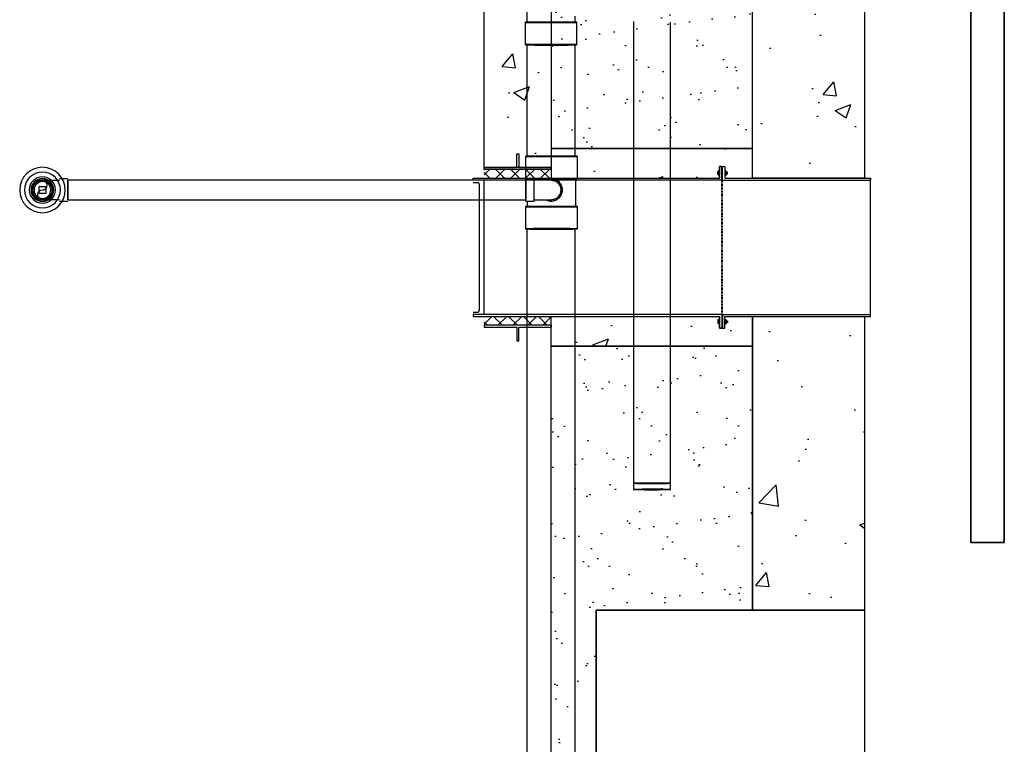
# Model space of a CAD drawing. Header units: inches. Extents: x -17858 to 19778, y -989 to 1044.
# Tile 4 of 25: x -719 to -543, y -668 to -539. Entities that reach past the tile are written whole.
import ezdxf

# ---------------------------------------------------------------- set-up
doc = ezdxf.new("R2010")
doc.units = ezdxf.units.IN
doc.header["$MEASUREMENT"] = 0
doc.linetypes.add('IMPORT-DASHED _3_', pattern=[0.070312, 0.046875, -0.023438])
for name, color, linetype in [('A-DETL', 90, 'Continuous'), ('A-DETL-THIN', 151, 'Continuous'), ('P-PIPE', 3, 'Continuous'), ('P-SANR-FIXT', 6, 'Continuous')]:
    doc.layers.add(name, color=color, linetype=linetype)
doc.layers.add('A-FLOR-PATT', color=9, linetype='Continuous', true_color=0x808080)
doc.layers.add('A-WALL-PATT', color=9, linetype='Continuous', true_color=0x808080)
pattern_1 = [(45, (-2360.2212, -922.7233), (-1.3357247, 1.3357247), []), (135, (-2360.2212, -922.7233), (-1.3357247, -1.3357247), [])]
pattern_2 = [(50, (-817.062, -1537.303), (28.6904, -2.5101), [3, -33]), (355, (-817.062, -1537.303), (-5.55005, 30.0877), [2.4, -26.4]), (100.4514, (-814.671, -1537.512), (23.14035, 27.5776), [2.5496, -28.0457]), (46.1842, (-817.062, -1529.303), (42.6897, -6.6208), [4.5, -49.5]), (96.6356, (-813.505, -1529.854), (37.3865, 38.9647), [3.8244, -42.0686]), (351.184, (-817.062, -1529.303), (37.3865, 38.9647), [3.6, -39.6]), (21, (-813.062, -1531.303), (23.8763, -16.10476), [3, -33]), (326, (-813.062, -1531.303), (9.7326, 29.006), [2.4, -26.4]), (71.4514, (-811.073, -1532.645), (33.6089, 12.90125), [2.5496, -28.0457]), (37.5, (-817.062, -1537.303), (0.48639, 13.31575), [0, -26.08, 0, -26.8, 0, -26.5]), (7.5, (-817.062, -1537.303), (10.52278, 15.77647), [0, -15.28, 0, -25.48, 0, -10.1]), (327.5, (-825.982, -1537.303), (21.3529, -0.9022), [0, -10, 0, -31.2, 0, -41.4]), (317.5, (-829.982, -1537.303), (23.32745, 4.0042), [0, -13, 0, -20.72, 0, -29.4])]

# ---------------------------------------------------------------- blocks, each defined once
blk = doc.blocks.new('Mechanical_Box_H_rvt-1-00_SP_Foundation Drainage Plan-TO FDN_DOC')
at = {"layer": 'A-DETL-THIN'}
for p, q in [((268.08, 1481.16), (268.08, 905.21)), ((268.08, 905.21), (268.08, 1481.16)), ((274.08, 905.21), (274.08, 1475.16)), ((274.08, 1475.16), (274.08, 905.21)), ((268.08, 905.21), (268.08, 905.16)), ((268.08, 905.16), (268.08, 905.21)), ((268.08, 905.16), (274.08, 905.16)), ((274.08, 905.16), (268.08, 905.16)), ((274.08, 905.16), (274.08, 905.21)), ((274.08, 905.21), (274.08, 905.16))]:
    blk.add_line(p, q, dxfattribs=at)
at = {"layer": 'P-PIPE'}
for p, q in [((188.69, 1003.17), (188.69, 998.18)), ((197.37, 998.19), (197.37, 999.26)), ((188.39, 998.18), (188.39, 994.2)), ((197.66, 994.2), (197.66, 998.17)), ((188.72, 994.16), (188.72, 974.21)), ((197.34, 974.24), (197.34, 994.16)), ((188.72, 961.24), (188.72, 713.98)), ((197.34, 713.98), (197.34, 961.24))]:
    blk.add_line(p, q, dxfattribs=at)
at = {"layer": 'P-PIPE', "lineweight": -3}
for p, q in [((207.76, 998.33), (207.76, 914.66)), ((214.39, 914.66), (214.39, 998.21)), ((188.46, 974.22), (188.46, 970.24)), ((197.73, 970.24), (197.73, 974.22)), ((106.64, 970.19), (105.14, 970.19)), ((188.53, 968.21), (188.53, 970.19)), ((190.03, 970.19), (188.53, 970.19)), ((188.76, 970.24), (188.76, 970.18)), ((190.03, 966.23), (190.03, 970.19)), ((193.09, 970.19), (193.09, 970.19)), ((193.09, 970.19), (193.09, 970.19)), ((193.09, 970.19), (193.09, 970.19)), ((197.44, 965.23), (197.44, 970.24)), ((188.53, 969.96), (106.64, 969.96)), ((106.64, 969.96), (106.64, 968.21)), ((106.64, 968.21), (106.64, 969.96)), ((188.53, 969.96), (188.53, 968.21)), ((190.06, 969.96), (190.03, 969.96)), ((190.18, 969.96), (190.06, 969.96)), ((190.31, 969.96), (190.18, 969.96)), ((190.43, 969.96), (190.31, 969.96)), ((190.55, 969.96), (190.43, 969.96)), ((190.67, 969.96), (190.55, 969.96)), ((190.79, 969.96), (190.67, 969.96)), ((190.91, 969.96), (190.79, 969.96)), ((191.02, 969.96), (190.91, 969.96)), ((191.14, 969.96), (191.02, 969.96)), ((191.25, 969.96), (191.14, 969.96)), ((191.36, 969.96), (191.25, 969.96)), ((191.47, 969.96), (191.36, 969.96)), ((191.58, 969.96), (191.47, 969.96)), ((191.68, 969.96), (191.58, 969.96)), ((191.78, 969.96), (191.68, 969.96)), ((191.88, 969.96), (191.78, 969.96)), ((191.98, 969.96), (191.88, 969.96)), ((192.07, 969.96), (191.98, 969.96)), ((192.16, 969.96), (192.07, 969.96)), ((192.25, 969.96), (192.16, 969.96)), ((192.33, 969.96), (192.25, 969.96)), ((192.41, 969.96), (192.33, 969.96)), ((192.48, 969.96), (192.41, 969.96)), ((192.56, 969.96), (192.48, 969.96)), ((192.62, 969.96), (192.56, 969.96)), ((192.69, 969.96), (192.62, 969.96)), ((192.74, 969.96), (192.69, 969.96)), ((192.8, 969.96), (192.74, 969.96)), ((192.85, 969.96), (192.8, 969.96)), ((192.89, 969.96), (192.85, 969.96)), ((192.94, 969.96), (192.89, 969.96)), ((192.97, 969.96), (192.94, 969.96)), ((193, 969.96), (192.97, 969.96)), ((193.03, 969.96), (193, 969.96)), ((193.05, 969.96), (193.03, 969.96)), ((193.07, 969.96), (193.05, 969.96)), ((193.08, 969.96), (193.07, 969.96)), ((193.08, 969.96), (193.09, 969.96)), ((193.09, 969.96), (193.08, 969.96)), ((193.09, 969.96), (193.16, 969.95)), ((193.09, 969.96), (193.09, 969.96)), ((193.16, 969.95), (193.23, 969.95)), ((193.23, 969.95), (193.3, 969.94)), ((193.3, 969.94), (193.37, 969.93)), ((193.37, 969.93), (193.44, 969.92)), ((193.44, 969.92), (193.51, 969.91)), ((193.51, 969.91), (193.58, 969.89)), ((193.58, 969.89), (193.64, 969.87)), ((193.64, 969.87), (193.71, 969.84)), ((193.71, 969.84), (193.78, 969.82)), ((193.78, 969.82), (193.84, 969.79)), ((193.84, 969.79), (193.9, 969.76)), ((193.9, 969.76), (193.96, 969.72)), ((193.96, 969.72), (194.02, 969.69)), ((194.02, 969.69), (194.08, 969.65)), ((194.08, 969.65), (194.14, 969.61)), ((194.14, 969.61), (194.19, 969.57)), ((194.19, 969.57), (194.25, 969.52)), ((194.25, 969.52), (194.3, 969.47)), ((194.3, 969.47), (194.35, 969.43)), ((194.35, 969.43), (194.4, 969.37)), ((194.4, 969.37), (194.44, 969.32)), ((194.44, 969.32), (194.49, 969.27)), ((194.49, 969.27), (194.53, 969.21)), ((194.53, 969.21), (194.57, 969.15)), ((194.57, 969.15), (194.6, 969.09)), ((194.6, 969.09), (194.64, 969.03)), ((194.64, 969.03), (194.67, 968.97)), ((194.67, 968.97), (194.7, 968.9)), ((194.7, 968.9), (194.72, 968.84)), ((194.72, 968.84), (194.75, 968.77)), ((194.75, 968.77), (194.77, 968.71)), ((194.77, 968.71), (194.79, 968.64)), ((194.79, 968.64), (194.81, 968.57)), ((194.81, 968.57), (194.82, 968.5)), ((194.82, 968.5), (194.83, 968.43)), ((194.83, 968.43), (194.84, 968.36)), ((194.84, 968.36), (194.84, 968.29)), ((105.14, 968.21), (105.14, 968.21)), ((105.14, 968.21), (105.14, 968.21)), ((105.14, 968.21), (105.14, 968.21)), ((105.14, 968.21), (105.14, 968.21)), ((106.64, 968.21), (106.64, 966.46)), ((106.64, 966.46), (106.64, 968.21)), ((106.64, 968.21), (106.64, 968.21)), ((106.64, 968.21), (106.64, 968.21)), ((188.53, 968.21), (188.53, 966.46)), ((188.53, 966.23), (188.53, 968.21)), ((188.53, 968.21), (188.53, 968.21)), ((188.53, 968.21), (188.53, 968.21)), ((190.03, 968.21), (190.03, 968.21)), ((190.03, 968.21), (190.03, 968.21)), ((190.03, 968.21), (190.03, 968.21)), ((190.03, 968.21), (190.03, 968.21)), ((193.79, 966.6), (193.73, 966.58)), ((193.86, 966.63), (193.79, 966.6)), ((193.92, 966.66), (193.86, 966.63)), ((193.98, 966.7), (193.92, 966.66)), ((194.04, 966.73), (193.98, 966.7)), ((194.1, 966.77), (194.04, 966.73)), ((194.15, 966.81), (194.1, 966.77)), ((194.21, 966.86), (194.15, 966.81)), ((194.26, 966.9), (194.21, 966.86)), ((194.31, 966.95), (194.26, 966.9)), ((194.36, 967), (194.31, 966.95)), ((194.41, 967.05), (194.36, 967)), ((194.45, 967.11), (194.41, 967.05)), ((194.5, 967.16), (194.45, 967.11)), ((194.54, 967.22), (194.5, 967.16)), ((194.58, 967.28), (194.54, 967.22)), ((194.61, 967.34), (194.58, 967.28)), ((194.65, 967.4), (194.61, 967.34)), ((194.68, 967.46), (194.65, 967.4)), ((194.71, 967.52), (194.68, 967.46)), ((194.73, 967.59), (194.71, 967.52)), ((194.75, 967.66), (194.73, 967.59)), ((194.78, 967.72), (194.75, 967.66)), ((194.79, 967.79), (194.78, 967.72)), ((194.81, 967.86), (194.79, 967.79)), ((194.82, 967.93), (194.81, 967.86)), ((194.83, 968), (194.82, 967.93)), ((194.84, 968.07), (194.83, 968)), ((194.84, 968.29), (194.84, 968.22)), ((194.84, 968.22), (194.84, 968.21)), ((194.84, 968.21), (194.84, 968.14)), ((194.84, 968.14), (194.84, 968.07)), ((105.14, 966.23), (106.64, 966.23)), ((106.64, 966.46), (188.53, 966.46)), ((188.46, 965.23), (188.46, 961.26)), ((188.53, 966.23), (190.03, 966.23)), ((188.76, 966.23), (188.76, 965.23)), ((190.03, 966.46), (190.15, 966.46)), ((190.15, 966.46), (190.27, 966.46)), ((190.27, 966.46), (190.39, 966.46)), ((190.39, 966.46), (190.52, 966.46)), ((190.52, 966.46), (190.64, 966.46)), ((190.64, 966.46), (190.76, 966.46)), ((190.76, 966.46), (190.87, 966.46)), ((190.87, 966.46), (190.99, 966.46)), ((190.99, 966.46), (191.11, 966.46)), ((191.11, 966.46), (191.22, 966.46)), ((191.22, 966.46), (191.33, 966.46)), ((191.33, 966.46), (191.44, 966.46)), ((191.44, 966.46), (191.55, 966.46)), ((191.55, 966.46), (191.65, 966.46)), ((191.65, 966.46), (191.76, 966.46)), ((191.76, 966.46), (191.86, 966.46)), ((191.86, 966.46), (191.95, 966.46)), ((191.95, 966.46), (192.05, 966.46)), ((192.05, 966.46), (192.14, 966.46)), ((192.14, 966.46), (192.23, 966.46)), ((192.23, 966.46), (192.31, 966.46)), ((192.31, 966.46), (192.39, 966.46)), ((192.39, 966.46), (192.46, 966.46)), ((192.46, 966.46), (192.54, 966.46)), ((192.54, 966.46), (192.61, 966.46)), ((192.61, 966.46), (192.67, 966.46)), ((192.67, 966.46), (192.73, 966.46)), ((192.73, 966.46), (192.78, 966.46)), ((192.78, 966.46), (192.84, 966.46)), ((192.84, 966.46), (192.88, 966.46)), ((192.88, 966.46), (192.92, 966.46)), ((192.92, 966.46), (192.96, 966.46)), ((192.96, 966.46), (193, 966.46)), ((193, 966.46), (193.02, 966.46)), ((193.02, 966.46), (193.05, 966.46)), ((193.05, 966.46), (193.06, 966.46)), ((193.06, 966.46), (193.08, 966.46)), ((193.08, 966.46), (193.09, 966.46)), ((193.11, 966.46), (193.09, 966.46)), ((193.09, 966.46), (193.09, 966.46)), ((193.09, 966.46), (193.09, 966.46)), ((193.09, 966.23), (193.09, 966.23)), ((193.18, 966.46), (193.11, 966.46)), ((193.25, 966.46), (193.18, 966.46)), ((193.32, 966.47), (193.25, 966.46)), ((193.39, 966.48), (193.32, 966.47)), ((193.46, 966.49), (193.39, 966.48)), ((193.53, 966.51), (193.46, 966.49)), ((193.6, 966.53), (193.53, 966.51)), ((193.66, 966.55), (193.6, 966.53)), ((193.73, 966.58), (193.66, 966.55)), ((197.73, 961.25), (197.73, 965.23))]:
    blk.add_line(p, q, dxfattribs=at)
at = {"layer": 'P-PIPE', "lineweight": -3, "flags": 128}
for points in [[(100.33, 968.21), (100.33, 968.28), (100.33, 968.35), (100.34, 968.42), (100.35, 968.48), (100.36, 968.55), (100.38, 968.62), (100.4, 968.69), (100.42, 968.76), (100.44, 968.82), (100.47, 968.89), (100.49, 968.95), (100.53, 969.01), (100.56, 969.08), (100.6, 969.14), (100.63, 969.19), (100.67, 969.25), (100.72, 969.31), (100.76, 969.36), (100.81, 969.41), (100.86, 969.46), (100.91, 969.51), (100.96, 969.55), (101.02, 969.6), (101.07, 969.64), (101.13, 969.68), (101.19, 969.72), (101.25, 969.75), (101.32, 969.78), (101.38, 969.81), (101.44, 969.84), (101.51, 969.86), (101.58, 969.88), (101.64, 969.9), (101.71, 969.92), (101.78, 969.93), (101.85, 969.94), (101.92, 969.95), (101.99, 969.95), (102.06, 969.96), (102.08, 969.96)], [(102.08, 969.96), (102.15, 969.95), (102.22, 969.95), (102.29, 969.94), (102.36, 969.93), (102.43, 969.92), (102.49, 969.91), (102.56, 969.89), (102.63, 969.87), (102.69, 969.84), (102.76, 969.82), (102.82, 969.79), (102.89, 969.76), (102.95, 969.72), (103.01, 969.69), (103.07, 969.65), (103.12, 969.61), (103.18, 969.57), (103.23, 969.52), (103.28, 969.47), (103.33, 969.43), (103.38, 969.37), (103.43, 969.32), (103.47, 969.27), (103.51, 969.21), (103.55, 969.15), (103.59, 969.09), (103.62, 969.03), (103.65, 968.97), (103.68, 968.91), (103.71, 968.84), (103.73, 968.77), (103.75, 968.71), (103.77, 968.64), (103.79, 968.57), (103.8, 968.5), (103.81, 968.43), (103.82, 968.36), (103.83, 968.3), (103.83, 968.23), (103.83, 968.21)], [(102.08, 969.96), (102.08, 969.96), (102.09, 969.96), (102.1, 969.96), (102.12, 969.96), (102.14, 969.96), (102.17, 969.96), (102.2, 969.96), (102.23, 969.96), (102.27, 969.96), (102.32, 969.96), (102.37, 969.96), (102.42, 969.96), (102.48, 969.96), (102.55, 969.96), (102.61, 969.96), (102.68, 969.96), (102.76, 969.96), (102.84, 969.96), (102.92, 969.96), (103.01, 969.96), (103.1, 969.96), (103.19, 969.96), (103.29, 969.96), (103.38, 969.96), (103.49, 969.96), (103.59, 969.96), (103.7, 969.96), (103.81, 969.96), (103.92, 969.96), (104.03, 969.96), (104.15, 969.96), (104.26, 969.96), (104.38, 969.96), (104.5, 969.96), (104.62, 969.96), (104.74, 969.96), (104.86, 969.96), (104.99, 969.96), (105.11, 969.96), (105.14, 969.96)], [(102.08, 966.46), (102.01, 966.46), (101.94, 966.46), (101.87, 966.47), (101.8, 966.48), (101.73, 966.49), (101.66, 966.51), (101.59, 966.52), (101.53, 966.55), (101.46, 966.57), (101.4, 966.59), (101.33, 966.62), (101.27, 966.65), (101.21, 966.69), (101.15, 966.72), (101.09, 966.76), (101.03, 966.8), (100.98, 966.85), (100.92, 966.89), (100.87, 966.94), (100.82, 966.99), (100.77, 967.04), (100.73, 967.09), (100.69, 967.15), (100.64, 967.2), (100.61, 967.26), (100.57, 967.32), (100.53, 967.38), (100.5, 967.44), (100.47, 967.51), (100.45, 967.57), (100.42, 967.64), (100.4, 967.7), (100.38, 967.77), (100.37, 967.84), (100.35, 967.91), (100.34, 967.98), (100.33, 968.05), (100.33, 968.12), (100.33, 968.19), (100.33, 968.21)], [(103.83, 968.21), (103.83, 968.14), (103.82, 968.07), (103.82, 968), (103.81, 967.93), (103.79, 967.86), (103.78, 967.79), (103.76, 967.72), (103.74, 967.66), (103.72, 967.59), (103.69, 967.52), (103.66, 967.46), (103.63, 967.4), (103.6, 967.34), (103.56, 967.28), (103.52, 967.22), (103.48, 967.16), (103.44, 967.11), (103.39, 967.05), (103.35, 967), (103.3, 966.95), (103.25, 966.9), (103.19, 966.86), (103.14, 966.81), (103.08, 966.77), (103.02, 966.73), (102.96, 966.7), (102.9, 966.66), (102.84, 966.63), (102.78, 966.6), (102.71, 966.58), (102.65, 966.55), (102.58, 966.53), (102.51, 966.51), (102.44, 966.49), (102.38, 966.48), (102.31, 966.47), (102.24, 966.46), (102.17, 966.46), (102.1, 966.46), (102.08, 966.46)], [(105.14, 966.46), (105.02, 966.46), (104.9, 966.46), (104.77, 966.46), (104.65, 966.46), (104.53, 966.46), (104.41, 966.46), (104.29, 966.46), (104.18, 966.46), (104.06, 966.46), (103.95, 966.46), (103.84, 966.46), (103.73, 966.46), (103.62, 966.46), (103.51, 966.46), (103.41, 966.46), (103.31, 966.46), (103.21, 966.46), (103.12, 966.46), (103.03, 966.46), (102.94, 966.46), (102.86, 966.46), (102.78, 966.46), (102.7, 966.46), (102.63, 966.46), (102.56, 966.46), (102.5, 966.46), (102.44, 966.46), (102.38, 966.46), (102.33, 966.46), (102.29, 966.46), (102.24, 966.46), (102.21, 966.46), (102.17, 966.46), (102.15, 966.46), (102.12, 966.46), (102.1, 966.46), (102.09, 966.46), (102.08, 966.46), (102.08, 966.46), (102.08, 966.46)]]:
    blk.add_lwpolyline(points, dxfattribs=at)
at = {"layer": 'P-PIPE', "lineweight": -3}
for centre, radius, start, end in [((102.08, 968.21), 1.98, 360, 180), ((102.08, 968.21), 1.98, 360, 180), ((193.09, 968.21), 1.98, 360, 117.8363), ((102.08, 968.21), 1.75, 0, 180), ((102.08, 968.21), 1.75, 360, 180), ((102.08, 969.08), 0.875, 270, 90), ((193.09, 968.21), 1.75, 0, 90), ((193.09, 968.21), 1.75, 360, 89.9922), ((102.08, 968.21), 1.98, 180, 360), ((102.08, 968.21), 1.98, 180, 360), ((102.08, 968.21), 1.75, 180, 0), ((102.08, 968.21), 1.75, 180, 360), ((102.08, 967.33), 0.875, 90, 270), ((193.09, 968.21), 1.98, 242.1636, 360), ((193.09, 968.21), 1.75, 270, 0), ((193.09, 968.21), 1.75, 270.0078, 360)]:
    blk.add_arc(centre, radius, start, end, dxfattribs=at)
at = {"layer": 'P-PIPE'}
for centre, major_axis, ratio, start_param, end_param in [((193.03, 998.18), (-4.63, 0), 0.010234, 5.497816, 6.283185), ((193.03, 998.18), (-4.63, 0), 0.010234, 0.000028, 2.356223), ((193.03, 998.18), (-4.34, 0), 0.010234, 5.497816, 6.283185), ((193.03, 998.18), (-4.34, 0), 0.010234, 0.000028, 2.356223), ((193.03, 998.18), (-4.63, 0), 0.010234, 3.141621, 5.497816), ((193.03, 998.18), (-4.34, 0), 0.010234, 3.141621, 5.497816), ((193.03, 998.18), (-4.34, 0), 0.010234, 2.356223, 3.141593), ((193.03, 998.18), (-4.63, 0), 0.010234, 2.356223, 3.141593), ((193.03, 994.2), (-4.63, 0), 0.010234, 5.497816, 6.283185), ((193.03, 994.2), (-4.63, 0), 0.010234, 0.000028, 2.356223), ((193.03, 994.16), (4.31, 0), 0.010416, 1.570796, 3.141593), ((193.03, 994.16), (4.31, 0), 0.010416, 3.141593, 4.712389), ((193.03, 994.2), (-4.63, 0), 0.010234, 3.141621, 5.497816), ((193.03, 994.16), (4.31, 0), 0.010416, 0, 1.570796), ((193.03, 994.16), (4.31, 0), 0.010416, 4.712389, 6.283185), ((193.03, 994.2), (-4.63, 0), 0.010234, 2.356223, 3.141593)]:
    blk.add_ellipse(centre, major_axis=major_axis, ratio=ratio, start_param=start_param, end_param=end_param, dxfattribs=at)
at = {"layer": 'P-PIPE', "lineweight": -3}
for centre, major_axis, ratio, start_param, end_param in [((193.1, 974.22), (-4.63, 0), 0.010372, 4.717068, 6.282416), ((193.1, 974.22), (-4.63, 0), 0.010372, 0, 1.566136), ((193.1, 974.22), (-4.63, 0), 0.010372, 4.71162, 4.717068), ((193.1, 974.22), (-4.63, 0), 0.010372, 3.141593, 4.71162), ((193.1, 974.22), (-4.63, 0), 0.010372, 1.570027, 3.140824), ((193.1, 970.24), (-4.63, 0), 0.010372, 4.716976, 6.282416), ((193.1, 970.24), (-4.63, 0), 0.010372, 0, 1.566228), ((193.1, 970.24), (-4.34, 0), 0.010372, 4.717287, 6.282416), ((193.1, 970.24), (-4.34, 0), 0.010372, 0, 1.565917), ((193.1, 970.24), (-4.63, 0), 0.010372, 4.71162, 4.716976), ((193.1, 970.24), (-4.34, 0), 0.010372, 4.71162, 4.717287), ((193.1, 970.24), (-4.63, 0), 0.010372, 1.570027, 3.140824), ((193.1, 970.24), (-4.63, 0), 0.010372, 3.141593, 4.71162), ((193.1, 970.24), (-4.34, 0), 0.010372, 3.141593, 4.71162), ((193.1, 970.24), (-4.34, 0), 0.010372, 1.570027, 3.140824), ((193.09, 968.21), (0, 1.75), 1, 3.141479, 6.283072), ((193.1, 965.23), (-4.63, 0), 0.010372, 4.716861, 6.282416), ((193.1, 965.23), (-4.63, 0), 0.010372, 0, 1.566344), ((193.1, 965.23), (-4.34, 0), 0.010372, 4.717164, 6.282416), ((193.1, 965.23), (-4.34, 0), 0.010372, 0, 1.566041), ((193.1, 965.23), (-4.34, 0), 0.010372, 4.71162, 4.717164), ((193.1, 965.23), (-4.63, 0), 0.010372, 4.71162, 4.716861), ((193.1, 965.23), (-4.34, 0), 0.010372, 1.570027, 3.140824), ((193.1, 965.23), (-4.63, 0), 0.010372, 1.570027, 3.140824), ((193.1, 965.23), (-4.34, 0), 0.010372, 3.141593, 4.71162), ((193.1, 965.23), (-4.63, 0), 0.010372, 3.141593, 4.71162), ((193.1, 961.26), (-4.63, 0), 0.010372, 4.716769, 6.282416), ((193.1, 961.26), (-4.63, 0), 0.010372, 4.71162, 4.716769), ((193.1, 961.26), (-4.63, 0), 0.010372, 3.141593, 4.71162), ((193.1, 961.26), (-4.63, 0), 0.010372, 0, 1.566436), ((193.1, 961.26), (-4.63, 0), 0.010372, 1.570027, 3.140824), ((211.08, 915.78), (3.31, 0), 0.010416, 1.570796, 3.141593), ((211.08, 915.78), (3.31, 0), 0.010416, 3.141593, 4.712389), ((211.08, 915.78), (3.31, 0), 0.010416, 0, 1.570796), ((211.08, 915.78), (3.31, 0), 0.010416, 4.712389, 6.283185), ((211.08, 914.66), (3.31, 0), 0.010416, 1.570796, 3.141593), ((211.08, 914.66), (3.31, 0), 0.010416, 1.570796, 3.141593), ((211.08, 914.66), (3.31, 0), 0.010416, 3.141593, 4.712389), ((211.08, 914.66), (3.31, 0), 0.010416, 3.141593, 4.712389), ((211.08, 914.66), (3.31, 0), 0.010416, 0, 1.570796), ((211.08, 914.66), (3.31, 0), 0.010416, 0, 1.570796), ((211.08, 914.66), (3.31, 0), 0.010416, 4.712389, 6.283185), ((211.08, 914.66), (3.31, 0), 0.010416, 4.712389, 6.283185)]:
    blk.add_ellipse(centre, major_axis=major_axis, ratio=ratio, start_param=start_param, end_param=end_param, dxfattribs=at)
at = {"layer": 'P-SANR-FIXT', "lineweight": -3}
for p, q in [((101.48, 967.61), (101.48, 968.81)), ((101.48, 968.81), (102.68, 968.81)), ((102.68, 968.81), (102.68, 967.61)), ((102.68, 967.61), (101.48, 967.61))]:
    blk.add_line(p, q, dxfattribs=at)
for radius, start, end in [(4.06, 0, 180), (4.06, 0, 180), (4.06, 0, 180), (4.06, 0, 180), (3.21, 0, 180), (3.21, 0, 180), (2.35, 0, 180), (2.35, 0, 180), (2.03, 0, 180), (2.03, 0, 180), (1.5, 0, 180), (1.5, 0, 180), (4.06, 180, 0), (4.06, 180, 0), (4.06, 180, 0), (4.06, 180, 0), (3.21, 180, 0), (3.21, 180, 0), (2.35, 180, 0), (2.35, 180, 0), (2.03, 180, 0), (2.03, 180, 0), (1.5, 180, 0), (1.5, 180, 0)]:
    blk.add_arc((102.08, 968.21), radius, start, end, dxfattribs=at)

msp = doc.modelspace()

# ---------------------------------------------------------------- hatches: boundary and pattern name
at = {"layer": 'A-FLOR-PATT', "lineweight": -3}
h = msp.add_hatch(color=8, dxfattribs=at)
h.paths.add_polyline_path([(-593.3537, -564.7788), (-593.3537, -565.8118), (-593.512, -565.8118), (-593.512, -564.7788)])
h.paths.add_polyline_path([(-593.512, -566.1335), (-593.3537, -566.1335), (-593.3537, -567.2503), (-593.512, -567.2503), (-593.512, -566.8516)])
h = msp.add_hatch(dxfattribs=at)
h.set_pattern_fill('FP_3', color=8, style=0, pattern_type=2)
h.set_pattern_definition(pattern_1)
h.paths.add_polyline_path([(-629.6499, -566.8744), (-635.9847, -566.8744), (-635.9847, -565.3067), (-623.9847, -565.3067), (-623.9847, -566.8744), (-628.519, -566.8744)])
h = msp.add_hatch(color=8, dxfattribs=at)
h.paths.add_polyline_path([(-593.3537, -593.7217), (-593.3537, -592.6887), (-593.512, -592.6887), (-593.512, -593.7217)])
h.paths.add_polyline_path([(-593.512, -592.367), (-593.3537, -592.367), (-593.3537, -591.2503), (-593.512, -591.2503), (-593.512, -591.6489)])
h = msp.add_hatch(dxfattribs=at)
h.set_pattern_fill('FP_3', color=8, style=0, pattern_type=2)
h.set_pattern_definition(pattern_1)
h.paths.add_polyline_path([(-629.6499, -591.6261), (-635.9847, -591.6261), (-635.9847, -593.1938), (-623.9847, -593.1938), (-623.9847, -591.6261), (-628.519, -591.6261)])
at = {"layer": 'A-WALL-PATT', "lineweight": -3, "transparency": 33554559}
h = msp.add_hatch(dxfattribs=at)
h.set_pattern_fill('AR-CONC', color=8, scale=4, style=0)
h.set_pattern_definition(pattern_2)
h.paths.add_polyline_path([(-587.9847, -566.8753), (-587.9847, -519.6253), (-567.9847, -519.6253), (-567.9847, -566.8753)])
h = msp.add_hatch(dxfattribs=at)
h.set_pattern_fill('AR-CONC', color=8, scale=4, style=0)
h.set_pattern_definition(pattern_2)
h.paths.add_polyline_path([(-635.9847, -564.9613), (-635.9847, -521.5392), (-623.9847, -521.5392), (-623.9847, -564.9613)])
h = msp.add_hatch(dxfattribs=at)
h.set_pattern_fill('AR-SAND', color=8, scale=5, style=0)
h.set_pattern_definition([(37.5, (-287.665, -1184.06), (-0.31497, 9.63412), [0, -7.6, 0, -8.5, 0, -8.125]), (7.5, (-287.665, -1184.06), (8.84888, 14.11073), [0, -4.1, 0, -6.85, 0, -2.625]), (327.5, (-293.815, -1184.06), (15.57071, 0.0283), [0, -2.5, 0, -9, 0, -11.75]), (317.5, (-293.815, -1184.06), (15.03063, 4.38838), [0, -1.25, 0, -5.9, 0, -6.75])])
h.paths.add_polyline_path([(-587.9847, -561.5753), (-587.9847, -524.9253), (-623.9846, -524.9252), (-623.9846, -561.5753)])
h = msp.add_hatch(dxfattribs=at)
h.set_pattern_fill('AR-CONC', color=8, scale=4, style=0)
h.set_pattern_definition(pattern_2)
h.paths.add_polyline_path([(-623.9847, -561.5753), (-623.9847, -566.8753), (-593.8887, -566.8753), (-593.8887, -564.7703), (-592.977, -564.7703), (-592.977, -566.8753), (-587.9847, -566.8753), (-587.9847, -561.5753)])
h = msp.add_hatch(dxfattribs=at)
h.set_pattern_fill('AR-CONC', color=8, scale=4, style=0)
h.set_pattern_definition(pattern_2)
h.paths.add_polyline_path([(-623.9847, -596.9253), (-623.9847, -591.6253), (-593.8887, -591.6253), (-593.8887, -593.7302), (-592.977, -593.7302), (-592.977, -591.6253), (-587.9847, -591.6253), (-587.9847, -596.9253)])
h = msp.add_hatch(dxfattribs=at)
h.set_pattern_fill('AR-CONC', color=8, scale=4, style=0)
h.set_pattern_definition(pattern_2)
h.paths.add_polyline_path([(-587.9847, -644.0967), (-587.9847, -591.6253), (-567.9847, -591.6253), (-567.9847, -644.0967)])
h = msp.add_hatch(dxfattribs=at)
h.set_pattern_fill('AR-SAND', color=8, scale=5, style=0)
h.set_pattern_definition([(37.5, (-817.062, -1537.303), (-0.314967, 9.63412), [0, -7.6, 0, -8.5, 0, -8.125]), (7.5, (-817.062, -1537.303), (8.84888, 14.11073), [0, -4.1, 0, -6.85, 0, -2.625]), (327.5, (-823.212, -1537.303), (15.57071, 0.028295), [0, -2.5, 0, -9, 0, -11.75]), (317.5, (-823.212, -1537.303), (15.03063, 4.38838), [0, -1.25, 0, -5.9, 0, -6.75])])
h.paths.add_polyline_path([(-623.9847, -596.9253), (-587.9849, -596.9253), (-587.9849, -644.0967), (-615.9849, -644.0967), (-615.9849, -686.0967), (-623.9849, -686.0967)])

# ---------------------------------------------------------------- linework, layer by layer
at = {"layer": 'A-DETL', "lineweight": -3}
for p, q in [((-630.173, -564.9613), (-630.173, -562.5536)), ((-630.173, -562.5536), (-629.7963, -562.5536)), ((-629.7963, -562.5536), (-629.7963, -564.9613)), ((-635.9847, -564.9613), (-630.173, -564.9613)), ((-635.9847, -565.3067), (-635.9847, -564.9613)), ((-629.7963, -564.9613), (-623.9847, -564.9613)), ((-623.9847, -565.3067), (-623.9847, -564.9613)), ((-593.512, -564.7703), (-593.8887, -564.7703)), ((-593.8887, -564.7703), (-593.8887, -566.8753)), ((-593.512, -567.2503), (-593.512, -564.7703)), ((-593.512, -564.7788), (-593.3537, -564.7788)), ((-593.3537, -567.2503), (-593.3537, -564.7703)), ((-593.3537, -564.7703), (-592.977, -564.7703)), ((-592.977, -564.7703), (-592.977, -566.8753)), ((-637.9847, -566.8753), (-593.8887, -566.8753)), ((-637.9847, -567.2503), (-637.9847, -566.8753)), ((-623.9847, -565.3067), (-635.9847, -565.3067)), ((-594.2153, -566.2224), (-594.2153, -565.7228)), ((-593.9527, -565.6365), (-594.1811, -565.6365)), ((-594.1811, -565.8092), (-593.9527, -565.8092)), ((-594.1811, -566.1361), (-593.9527, -566.1361)), ((-593.9527, -566.3087), (-594.1811, -566.3087)), ((-593.9527, -566.4677), (-593.9527, -565.4639)), ((-593.9527, -565.4639), (-593.8887, -565.4639)), ((-593.8887, -566.4677), (-593.9527, -566.4677)), ((-593.3537, -565.8118), (-593.512, -565.8118)), ((-593.512, -566.1335), (-593.3537, -566.1335)), ((-592.977, -565.4639), (-592.913, -565.4639)), ((-592.913, -566.4677), (-592.977, -566.4677)), ((-592.977, -566.8753), (-566.9297, -566.8753)), ((-592.913, -565.4639), (-592.913, -566.4677)), ((-592.913, -565.6229), (-592.6811, -565.6229)), ((-592.6811, -565.7956), (-592.913, -565.7956)), ((-592.6811, -566.1224), (-592.913, -566.1224)), ((-592.913, -566.2951), (-592.6811, -566.2951)), ((-592.6469, -565.7092), (-592.6469, -566.2088)), ((-592.6298, -565.8251), (-592.6469, -565.7955)), ((-592.6469, -566.0927), (-592.6298, -566.1225)), ((-592.616, -565.7955), (-592.6298, -565.8251)), ((-592.6298, -566.1225), (-592.6146, -566.0951)), ((-592.5988, -565.8251), (-592.616, -565.7955)), ((-592.6146, -566.0951), (-592.5988, -566.1225)), ((-592.585, -565.7955), (-592.5988, -565.8251)), ((-592.5988, -566.1225), (-592.5836, -566.0951)), ((-592.5679, -565.8251), (-592.585, -565.7955)), ((-592.5836, -566.0951), (-592.5679, -566.1225)), ((-592.5541, -565.7955), (-592.5679, -565.8251)), ((-592.5679, -566.1225), (-592.5527, -566.0951)), ((-592.5369, -565.8251), (-592.5541, -565.7955)), ((-592.5527, -566.0951), (-592.5369, -566.1225)), ((-592.5231, -565.7955), (-592.5369, -565.8251)), ((-592.5369, -566.1225), (-592.5218, -566.0951)), ((-592.4685, -565.833), (-592.5231, -565.7955)), ((-592.5218, -566.0951), (-592.506, -566.1225)), ((-592.506, -566.1225), (-592.4685, -566.085)), ((-592.4685, -566.085), (-592.4685, -565.833)), ((-566.9297, -566.8753), (-566.9343, -567.2503)), ((-593.512, -567.2503), (-637.9847, -567.2503)), ((-637.974, -567.6817), (-637.1504, -567.6817)), ((-636.9004, -567.9317), (-636.9004, -590.5688)), ((-635.9847, -591.2503), (-635.9847, -567.2503)), ((-593.3537, -567.2503), (-566.9343, -567.2503)), ((-566.9343, -591.2503), (-566.9343, -567.2503)), ((-593.512, -591.2503), (-637.9847, -591.2503)), ((-637.9847, -591.2503), (-637.9847, -591.6253)), ((-637.974, -590.8188), (-637.1504, -590.8188)), ((-593.512, -591.2503), (-593.512, -593.7302)), ((-593.3537, -591.2503), (-593.3537, -593.7302)), ((-593.3537, -591.2503), (-566.9343, -591.2503)), ((-566.9297, -591.6253), (-566.9343, -591.2503)), ((-637.9847, -591.6253), (-593.8887, -591.6253)), ((-623.9847, -593.1938), (-635.9847, -593.1938)), ((-635.9847, -593.1938), (-635.9847, -593.5392)), ((-623.9847, -593.1938), (-623.9847, -593.5392)), ((-594.2153, -592.2781), (-594.2153, -592.7777)), ((-593.9527, -592.1918), (-594.1811, -592.1918)), ((-594.1811, -592.3644), (-593.9527, -592.3644)), ((-594.1811, -592.6913), (-593.9527, -592.6913)), ((-593.9527, -592.864), (-594.1811, -592.864)), ((-593.8887, -592.0328), (-593.9527, -592.0328)), ((-593.9527, -592.0328), (-593.9527, -593.0366)), ((-593.9527, -593.0366), (-593.8887, -593.0366)), ((-593.8887, -593.7302), (-593.8887, -591.6253)), ((-593.512, -592.367), (-593.3537, -592.367)), ((-593.3537, -592.6887), (-593.512, -592.6887)), ((-592.977, -593.7302), (-592.977, -591.6253)), ((-592.977, -591.6253), (-566.9297, -591.6253)), ((-592.913, -592.0328), (-592.977, -592.0328)), ((-592.977, -593.0366), (-592.913, -593.0366)), ((-592.913, -593.0366), (-592.913, -592.0328)), ((-592.913, -592.2054), (-592.6811, -592.2054)), ((-592.6811, -592.3781), (-592.913, -592.3781)), ((-592.6811, -592.7049), (-592.913, -592.7049)), ((-592.913, -592.8776), (-592.6811, -592.8776)), ((-592.6469, -592.7913), (-592.6469, -592.2917)), ((-592.6469, -592.4078), (-592.6298, -592.378)), ((-592.6298, -592.6754), (-592.6469, -592.705)), ((-592.6298, -592.378), (-592.6146, -592.4054)), ((-592.616, -592.705), (-592.6298, -592.6754)), ((-592.5988, -592.6754), (-592.616, -592.705)), ((-592.6146, -592.4054), (-592.5988, -592.378)), ((-592.5988, -592.378), (-592.5836, -592.4054)), ((-592.585, -592.705), (-592.5988, -592.6754)), ((-592.5679, -592.6754), (-592.585, -592.705)), ((-592.5836, -592.4054), (-592.5679, -592.378)), ((-592.5679, -592.378), (-592.5527, -592.4054)), ((-592.5541, -592.705), (-592.5679, -592.6754)), ((-592.5369, -592.6754), (-592.5541, -592.705)), ((-592.5527, -592.4054), (-592.5369, -592.378)), ((-592.5369, -592.378), (-592.5218, -592.4054)), ((-592.5231, -592.705), (-592.5369, -592.6754)), ((-592.4685, -592.6675), (-592.5231, -592.705)), ((-592.5218, -592.4054), (-592.506, -592.378)), ((-592.506, -592.378), (-592.4685, -592.4155)), ((-592.4685, -592.4155), (-592.4685, -592.6675)), ((-635.9847, -593.5392), (-630.173, -593.5392)), ((-630.173, -593.5392), (-630.173, -595.9469)), ((-629.7963, -595.9469), (-629.7963, -593.5392)), ((-629.7963, -593.5392), (-623.9847, -593.5392)), ((-593.512, -593.7302), (-593.8887, -593.7302)), ((-593.512, -593.7217), (-593.3537, -593.7217)), ((-593.3537, -593.7302), (-592.977, -593.7302)), ((-630.173, -595.9469), (-629.7963, -595.9469))]:
    msp.add_line(p, q, dxfattribs=at)
at = {"layer": 'A-DETL', "linetype": 'IMPORT-DASHED _3_', "lineweight": -3}
for p, q in [((-593.512, -591.2503), (-593.512, -567.2503)), ((-593.3537, -591.2503), (-593.3537, -567.2503))]:
    msp.add_line(p, q, dxfattribs=at)
at = {"layer": 'A-DETL', "lineweight": -3}
for centre, radius, start, end in [((-594.0893, -565.7228), 0.126, 136.750182, 223.249818), ((-593.808, -565.9726), 0.4073, 156.34317, 203.65683), ((-594.0893, -566.2224), 0.126, 136.750182, 223.249818), ((-592.7729, -565.7092), 0.126, 316.750182, 43.249818), ((-593.0542, -565.959), 0.4073, 336.34317, 23.65683), ((-592.7729, -566.2088), 0.126, 316.750182, 43.249818), ((-637.1504, -567.9317), 0.25, 0, 90), ((-637.1504, -590.5688), 0.25, 270, 0), ((-594.0893, -592.2781), 0.126, 136.750182, 223.249818), ((-593.808, -592.5279), 0.4073, 156.34317, 203.65683), ((-594.0893, -592.7777), 0.126, 136.750182, 223.249818), ((-592.7729, -592.2917), 0.126, 316.750182, 43.249818), ((-593.0542, -592.5415), 0.4073, 336.34317, 23.65683), ((-592.7729, -592.7913), 0.126, 316.750182, 43.249818)]:
    msp.add_arc(centre, radius, start, end, dxfattribs=at)
at = {"layer": 'A-DETL-THIN', "lineweight": -3}
for p, q in [((-592.6298, -566.1225), (-592.6469, -565.7955)), ((-592.5988, -566.1225), (-592.616, -565.7955)), ((-592.5679, -566.1225), (-592.585, -565.7955)), ((-592.5369, -566.1225), (-592.5541, -565.7955)), ((-592.506, -566.1225), (-592.5231, -565.7955)), ((-592.6298, -592.378), (-592.6469, -592.705)), ((-592.5988, -592.378), (-592.616, -592.705)), ((-592.5679, -592.378), (-592.585, -592.705)), ((-592.5369, -592.378), (-592.5541, -592.705)), ((-592.506, -592.378), (-592.5231, -592.705))]:
    msp.add_line(p, q, dxfattribs=at)
at = {"layer": 'A-WALL-PATT', "lineweight": -3}
for points in [[(-587.9847, -566.8753), (-587.9847, -519.6253), (-567.9847, -519.6253), (-567.9847, -566.8753)], [(-635.9847, -564.9613), (-635.9847, -521.5392), (-623.9847, -521.5392), (-623.9847, -564.9613)], [(-587.9847, -561.5753), (-587.9847, -524.9253), (-623.9846, -524.9252), (-623.9846, -561.5753)], [(-623.9847, -561.5753), (-623.9847, -566.8753), (-593.8887, -566.8753), (-593.8887, -564.7703), (-592.977, -564.7703), (-592.977, -566.8753), (-587.9847, -566.8753), (-587.9847, -561.5753)], [(-623.9847, -596.9253), (-623.9847, -591.6253), (-593.8887, -591.6253), (-593.8887, -593.7302), (-592.977, -593.7302), (-592.977, -591.6253), (-587.9847, -591.6253), (-587.9847, -596.9253)], [(-587.9847, -644.0967), (-587.9847, -591.6253), (-567.9847, -591.6253), (-567.9847, -644.0967)], [(-623.9847, -596.9253), (-587.9849, -596.9253), (-587.9849, -644.0967), (-615.9849, -644.0967), (-615.9849, -686.0967), (-623.9849, -686.0967)], [(-615.9849, -704.0899), (-615.9849, -644.0967), (-567.9849, -644.0967), (-567.9849, -704.0899)]]:
    msp.add_lwpolyline(points, close=True, dxfattribs=at)

# ---------------------------------------------------------------- block references
at = {"layer": 'P-PIPE', "lineweight": -3}
msp.add_blockref('Mechanical_Box_H_rvt-1-00_SP_Foundation Drainage Plan-TO FDN_DOC', (-817.0621, -1537.2062), dxfattribs=at)

doc.saveas('drawing.dxf')
